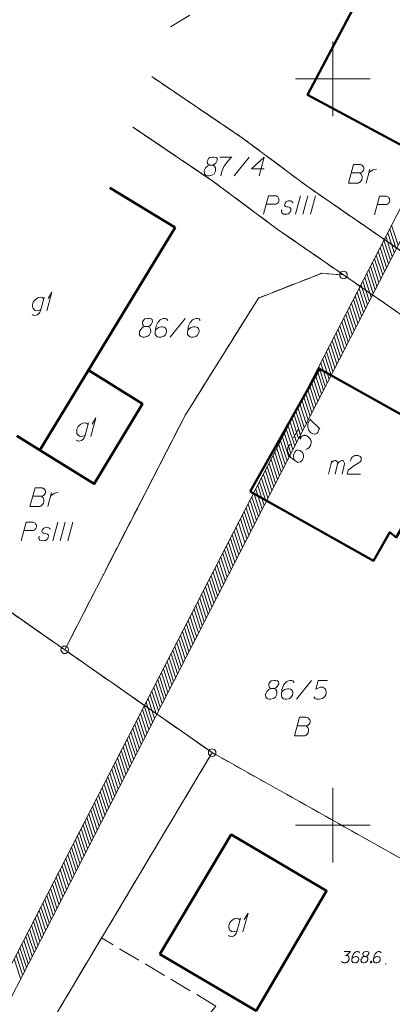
# Model space of a CAD drawing. Header units: metres. Extents: x 5555129 to 5555568, y 5636170 to 5636517.
# Tile 65 of 162: x 5555279 to 5555304, y 5636288 to 5636354. Entities that reach past the tile are written whole.
import ezdxf

# ---------------------------------------------------------------- set-up
doc = ezdxf.new("R2010")
doc.units = ezdxf.units.M
doc.header["$MEASUREMENT"] = 0
doc.linetypes.add('PRZER1-1', pattern=[2, 1, -1])
doc.linetypes.add('PRZER3-1', pattern=[4, 3, -1])
doc.layers.add('#skartowane', color=7, linetype='Continuous', lineweight=18)
doc.layers.add('#zakres', color=7, linetype='Continuous', lineweight=18)
for name, color, linetype, lineweight, true_color in [('GEPADR', 7, 'Continuous', 18, 0x0a0909), ('GEPADR_O', 7, 'Continuous', 18, 0x0a0909), ('GEPPGD', 7, 'Continuous', 18, 0x008000), ('GESBZO', 7, 'Continuous', 50, 0x0a0909), ('GESBZO_O', 7, 'Continuous', 50, 0x0a0909), ('GESDZI', 7, 'Continuous', 18, 0x0a0909), ('GESDZI_O', 7, 'Continuous', 18, 0x0a0909), ('GESKKL', 7, 'PRZER3-1', 18, 0x008000), ('GESKKL_O', 7, 'PRZER3-1', 18, 0x008000), ('GESUZY', 7, 'PRZER1-1', 18, 0x008000), ('GESUZY_O', 7, 'PRZER1-1', 18, 0x008000)]:
    doc.layers.add(name, color=color, linetype=linetype, lineweight=lineweight, true_color=true_color)

# ---------------------------------------------------------------- blocks, each defined once
blk = doc.blocks.new('EPPGS')
at = {"color": 0, "flags": 128}
blk.add_lwpolyline([(0.5, 0), (0.475528, -0.154508), (0.404508, -0.293893), (0.293893, -0.404508), (0.154508, -0.475528), (0, -0.5), (-0.154508, -0.475528), (-0.293893, -0.404508), (-0.404508, -0.293893), (-0.475528, -0.154508), (-0.5, 0), (-0.475528, 0.154508), (-0.404508, 0.293893), (-0.293893, 0.404508), (-0.154508, 0.475528), (0, 0.5), (0.154508, 0.475528), (0.293893, 0.404508), (0.404508, 0.293893), (0.475528, 0.154508), (0.5, 0)], close=True, dxfattribs=at)
blk = doc.blocks.new('EPPGN')
blk.add_hatch(color=0).paths.add_polyline_path([(0, -0.09), (-0.027812, -0.085595), (-0.052901, -0.072812), (-0.072812, -0.052901), (-0.085595, -0.027812), (-0.09, 0), (-0.085595, 0.027812), (-0.072812, 0.052901), (-0.052901, 0.072812), (-0.027812, 0.085595), (0, 0.09), (0.027812, 0.085595), (0.052901, 0.072812), (0.072812, 0.052901), (0.085595, 0.027812), (0.09, 0), (0.085595, -0.027812), (0.072812, -0.052901), (0.052901, -0.072812), (0.027812, -0.085595)])
blk = doc.blocks.new('POINT_1')
blk.add_hatch(color=0).paths.add_polyline_path([(-0.000884, -0.0025), (-0.0025, -0.000884), (-0.0025, 0.000884), (0.000884, 0.0025), (0.0025, 0.000884), (0.0025, -0.000884), (0.000884, -0.0025)])
blk = doc.blocks.new('*U106')
at = {"layer": 'GESBZO_O', "color": 7, "linetype": 'ByBlock', "lineweight": 18, "flags": 128}
for points in [[(5555293.816, 5636293.766), (5555293.57, 5636292.86), (5555293.53, 5636292.772), (5555293.491, 5636292.693), (5555293.442, 5636292.644), (5555293.343, 5636292.575), (5555293.196, 5636292.535), (5555293.078, 5636292.565), (5555293.019, 5636292.604)], [(5555293.589, 5636292.929), (5555293.521, 5636292.9), (5555293.432, 5636292.87), (5555293.314, 5636292.86), (5555293.215, 5636292.87), (5555293.137, 5636292.939), (5555293.087, 5636292.998), (5555293.048, 5636293.057), (5555293.028, 5636293.136), (5555293.028, 5636293.244), (5555293.048, 5636293.333), (5555293.078, 5636293.441), (5555293.137, 5636293.53), (5555293.225, 5636293.618), (5555293.314, 5636293.687), (5555293.432, 5636293.746), (5555293.55, 5636293.766), (5555293.688, 5636293.736), (5555293.786, 5636293.658)]]:
    blk.add_lwpolyline(points, dxfattribs=at)
blk = doc.blocks.new('*U107')
at = {"layer": 'GESBZO_O', "color": 7, "linetype": 'ByBlock', "lineweight": 18}
for q in [(5555293.983, 5636292.86), (5555294.072, 5636293.687)]:
    blk.add_line((5555294.318, 5636294.11), q, dxfattribs=at)
blk = doc.blocks.new('*U117')
at = {"layer": 'GESBZO_O', "color": 7, "linetype": 'ByBlock', "lineweight": 18}
for p, q in [((5555299.697, 5636323.521), (5555299.923, 5636324.417)), ((5555300.15, 5636323.521), (5555300.317, 5636324.2))]:
    blk.add_line(p, q, dxfattribs=at)
at = {"layer": 'GESBZO_O', "color": 7, "linetype": 'ByBlock', "lineweight": 18, "flags": 128}
blk.add_lwpolyline([(5555299.864, 5636324.181), (5555299.913, 5636324.289), (5555299.963, 5636324.348), (5555300.022, 5636324.387), (5555300.081, 5636324.417), (5555300.12, 5636324.436), (5555300.179, 5636324.436), (5555300.199, 5636324.427), (5555300.238, 5636324.387), (5555300.278, 5636324.338), (5555300.307, 5636324.249), (5555300.317, 5636324.2), (5555300.366, 5636324.289), (5555300.425, 5636324.348), (5555300.484, 5636324.387), (5555300.543, 5636324.417), (5555300.593, 5636324.436), (5555300.642, 5636324.436), (5555300.681, 5636324.427), (5555300.711, 5636324.387), (5555300.74, 5636324.338), (5555300.77, 5636324.249), (5555300.78, 5636324.2), (5555300.612, 5636323.521)], dxfattribs=at)
blk = doc.blocks.new('*U147')
at = {"layer": 'GESBZO_O', "color": 7, "linetype": 'ByBlock', "lineweight": 18, "flags": 128}
for points in [[(5555283.639, 5636326.952), (5555283.393, 5636326.047), (5555283.354, 5636325.958), (5555283.314, 5636325.879), (5555283.265, 5636325.83), (5555283.167, 5636325.761), (5555283.019, 5636325.722), (5555282.901, 5636325.752), (5555282.842, 5636325.791)], [(5555283.413, 5636326.116), (5555283.344, 5636326.086), (5555283.255, 5636326.057), (5555283.137, 5636326.047), (5555283.039, 5636326.057), (5555282.96, 5636326.126), (5555282.911, 5636326.185), (5555282.872, 5636326.244), (5555282.852, 5636326.322), (5555282.852, 5636326.431), (5555282.872, 5636326.519), (5555282.901, 5636326.628), (5555282.96, 5636326.716), (5555283.049, 5636326.805), (5555283.137, 5636326.874), (5555283.255, 5636326.933), (5555283.374, 5636326.952), (5555283.511, 5636326.923), (5555283.61, 5636326.844)]]:
    blk.add_lwpolyline(points, dxfattribs=at)
blk = doc.blocks.new('*U148')
at = {"layer": 'GESBZO_O', "color": 7, "linetype": 'ByBlock', "lineweight": 18}
for q in [(5555283.806, 5636326.047), (5555283.895, 5636326.874)]:
    blk.add_line((5555284.141, 5636327.297), q, dxfattribs=at)
blk = doc.blocks.new('*U149')
at = {"layer": 'GESBZO_O', "color": 7, "linetype": 'ByBlock', "lineweight": 18, "flags": 128}
for points in [[(5555280.676, 5636335.372), (5555280.43, 5636334.467), (5555280.39, 5636334.378), (5555280.351, 5636334.299), (5555280.302, 5636334.25), (5555280.203, 5636334.181), (5555280.056, 5636334.142), (5555279.938, 5636334.171), (5555279.879, 5636334.211)], [(5555280.45, 5636334.535), (5555280.381, 5636334.506), (5555280.292, 5636334.476), (5555280.174, 5636334.467), (5555280.076, 5636334.476), (5555279.997, 5636334.545), (5555279.948, 5636334.604), (5555279.908, 5636334.663), (5555279.888, 5636334.742), (5555279.888, 5636334.85), (5555279.908, 5636334.939), (5555279.938, 5636335.047), (5555279.997, 5636335.136), (5555280.085, 5636335.224), (5555280.174, 5636335.293), (5555280.292, 5636335.352), (5555280.41, 5636335.372), (5555280.548, 5636335.343), (5555280.646, 5636335.264)]]:
    blk.add_lwpolyline(points, dxfattribs=at)
blk = doc.blocks.new('*U150')
at = {"layer": 'GESBZO_O', "color": 7, "linetype": 'ByBlock', "lineweight": 18}
for q in [(5555280.843, 5636334.467), (5555280.932, 5636335.293)]:
    blk.add_line((5555281.178, 5636335.717), q, dxfattribs=at)
blk = doc.blocks.new('*U159')
at = {"layer": 'GEPADR_O', "color": 7, "linetype": 'ByBlock', "lineweight": 18}
blk.add_line((5555298.448, 5636327.198), (5555299.122, 5636326.549), dxfattribs=at)
at = {"layer": 'GEPADR_O', "color": 7, "linetype": 'ByBlock', "lineweight": 18, "flags": 128}
blk.add_lwpolyline([(5555298.507, 5636327.142), (5555298.431, 5636327.106), (5555298.349, 5636326.96), (5555298.318, 5636326.865), (5555298.317, 5636326.662), (5555298.399, 5636326.447), (5555298.529, 5636326.295), (5555298.609, 5636326.238), (5555298.683, 5636326.208), (5555298.757, 5636326.2), (5555298.855, 5636326.213), (5555298.932, 5636326.249), (5555299.002, 5636326.334), (5555299.032, 5636326.408), (5555299.062, 5636326.481), (5555299.063, 5636326.604)], dxfattribs=at)
blk = doc.blocks.new('*U233')
at = {"layer": 'GESUZY_O', "color": 96, "linetype": 'ByBlock', "lineweight": 18, "true_color": 0x008000}
blk.add_line((5555280.928, 5636321.358), (5555281.174, 5636322.293), dxfattribs=at)
at = {"layer": 'GESUZY_O', "color": 96, "linetype": 'ByBlock', "lineweight": 18, "true_color": 0x008000, "flags": 128}
blk.add_lwpolyline([(5555281.115, 5636322.067), (5555281.164, 5636322.106), (5555281.272, 5636322.185), (5555281.39, 5636322.234), (5555281.479, 5636322.263), (5555281.617, 5636322.293)], dxfattribs=at)
blk = doc.blocks.new('*U234')
at = {"layer": 'GESUZY_O', "color": 96, "linetype": 'ByBlock', "lineweight": 18, "true_color": 0x008000}
blk.add_line((5555302.236, 5636343.015), (5555302.482, 5636343.95), dxfattribs=at)
at = {"layer": 'GESUZY_O', "color": 96, "linetype": 'ByBlock', "lineweight": 18, "true_color": 0x008000, "flags": 128}
blk.add_lwpolyline([(5555302.423, 5636343.724), (5555302.472, 5636343.763), (5555302.58, 5636343.842), (5555302.698, 5636343.891), (5555302.787, 5636343.921), (5555302.925, 5636343.95)], dxfattribs=at)

msp = doc.modelspace()

# ---------------------------------------------------------------- hatches: boundary and pattern name
at = {"layer": '#skartowane', "linetype": 'Continuous', "lineweight": 18}
h = msp.add_hatch(color=7, dxfattribs=at)
edge = h.paths.add_edge_path()
edge.add_arc((5555303.54, 5636290.71), 0.045, 0, 360)

# ---------------------------------------------------------------- linework, layer by layer
at = {"layer": '#skartowane', "color": 7, "linetype": 'Continuous', "lineweight": 18, "flags": 128}
for points in [[(5555300.757, 5636291.533), (5555301.171, 5636291.533), (5555300.976, 5636291.332), (5555300.846, 5636291.267), (5555300.952, 5636291.267), (5555300.976, 5636291.261), (5555300.987, 5636291.255), (5555300.999, 5636291.25), (5555301.011, 5636291.244), (5555301.035, 5636291.226), (5555301.047, 5636291.208), (5555301.058, 5636291.19), (5555301.064, 5636291.173), (5555301.076, 5636291.131), (5555301.082, 5636291.096), (5555301.082, 5636291.078), (5555301.082, 5636291.055), (5555301.076, 5636291.019), (5555301.07, 5636290.996), (5555301.064, 5636290.972), (5555301.058, 5636290.954), (5555301.052, 5636290.942), (5555301.047, 5636290.931), (5555301.041, 5636290.919), (5555301.029, 5636290.901), (5555301.011, 5636290.877), (5555300.993, 5636290.86), (5555300.982, 5636290.848), (5555300.964, 5636290.836), (5555300.946, 5636290.824), (5555300.923, 5636290.813), (5555300.911, 5636290.807), (5555300.869, 5636290.795), (5555300.834, 5636290.789), (5555300.81, 5636290.783), (5555300.769, 5636290.783), (5555300.722, 5636290.789), (5555300.704, 5636290.795), (5555300.686, 5636290.801), (5555300.669, 5636290.807), (5555300.651, 5636290.818), (5555300.633, 5636290.83), (5555300.604, 5636290.854), (5555300.586, 5636290.877)], [(5555301.779, 5636291.45), (5555301.732, 5636291.515), (5555301.678, 5636291.533), (5555301.596, 5636291.533), (5555301.537, 5636291.509), (5555301.501, 5636291.498), (5555301.472, 5636291.48), (5555301.377, 5636291.373), (5555301.312, 5636291.232), (5555301.295, 5636291.155), (5555301.271, 5636290.984), (5555301.271, 5636290.895), (5555301.295, 5636290.86), (5555301.342, 5636290.813), (5555301.36, 5636290.801), (5555301.419, 5636290.783), (5555301.495, 5636290.783), (5555301.554, 5636290.795), (5555301.596, 5636290.807), (5555301.655, 5636290.854), (5555301.714, 5636290.948), (5555301.732, 5636291.007), (5555301.732, 5636291.055), (5555301.702, 5636291.131), (5555301.678, 5636291.161), (5555301.637, 5636291.185), (5555301.566, 5636291.202), (5555301.513, 5636291.202), (5555301.448, 5636291.185), (5555301.407, 5636291.167), (5555301.336, 5636291.12), (5555301.3, 5636291.09), (5555301.283, 5636291.072)], [(5555302.115, 5636291.208), (5555302.198, 5636291.208), (5555302.222, 5636291.214), (5555302.292, 5636291.244), (5555302.346, 5636291.291), (5555302.405, 5636291.403), (5555302.399, 5636291.486), (5555302.357, 5636291.515), (5555302.275, 5636291.533), (5555302.216, 5636291.533), (5555302.104, 5636291.515), (5555302.068, 5636291.486), (5555302.009, 5636291.397), (5555302.003, 5636291.368), (5555302.015, 5636291.279), (5555302.039, 5636291.244), (5555302.115, 5636291.208), (5555302.021, 5636291.185), (5555301.932, 5636291.096), (5555301.885, 5636291.007), (5555301.879, 5636290.978), (5555301.885, 5636290.866), (5555301.938, 5636290.807), (5555302.009, 5636290.783), (5555302.08, 5636290.783), (5555302.192, 5636290.813), (5555302.275, 5636290.866), (5555302.328, 5636290.972), (5555302.334, 5636291.007), (5555302.328, 5636291.102), (5555302.281, 5636291.185), (5555302.198, 5636291.208)], [(5555303.22, 5636291.45), (5555303.172, 5636291.515), (5555303.119, 5636291.533), (5555303.037, 5636291.533), (5555302.977, 5636291.509), (5555302.942, 5636291.498), (5555302.912, 5636291.48), (5555302.818, 5636291.373), (5555302.753, 5636291.232), (5555302.735, 5636291.155), (5555302.712, 5636290.984), (5555302.712, 5636290.895), (5555302.735, 5636290.86), (5555302.783, 5636290.813), (5555302.8, 5636290.801), (5555302.859, 5636290.783), (5555302.936, 5636290.783), (5555302.995, 5636290.795), (5555303.037, 5636290.807), (5555303.096, 5636290.854), (5555303.155, 5636290.948), (5555303.172, 5636291.007), (5555303.172, 5636291.055), (5555303.143, 5636291.131), (5555303.119, 5636291.161), (5555303.078, 5636291.185), (5555303.007, 5636291.202), (5555302.954, 5636291.202), (5555302.889, 5636291.185), (5555302.848, 5636291.167), (5555302.777, 5636291.12), (5555302.741, 5636291.09), (5555302.723, 5636291.072)], [(5555302.546, 5636290.883), (5555302.576, 5636290.883), (5555302.594, 5636290.872), (5555302.611, 5636290.848), (5555302.611, 5636290.818), (5555302.594, 5636290.795), (5555302.576, 5636290.783), (5555302.546, 5636290.783), (5555302.529, 5636290.795), (5555302.511, 5636290.818), (5555302.511, 5636290.848), (5555302.529, 5636290.872), (5555302.546, 5636290.883)]]:
    msp.add_lwpolyline(points, dxfattribs=at)
at = {"layer": '#zakres', "color": 134, "linetype": 'Continuous', "lineweight": 18}
for p, q in [((5555322.455, 5636376.229), (5555293.355, 5636319.629)), ((5555323.345, 5636375.771), (5555294.245, 5636319.171)), ((5555304.358, 5636338.853), (5555303.93, 5636340.186)), ((5555303.974, 5636338.106), (5555303.546, 5636339.439)), ((5555304.102, 5636338.355), (5555303.674, 5636339.688)), ((5555304.23, 5636338.604), (5555303.802, 5636339.937)), ((5555303.59, 5636337.359), (5555303.162, 5636338.692)), ((5555303.718, 5636337.608), (5555303.29, 5636338.941)), ((5555303.846, 5636337.857), (5555303.418, 5636339.19)), ((5555303.334, 5636336.861), (5555302.906, 5636338.194)), ((5555303.462, 5636337.11), (5555303.034, 5636338.443)), ((5555302.95, 5636336.113), (5555302.522, 5636337.447)), ((5555303.078, 5636336.362), (5555302.65, 5636337.696)), ((5555303.206, 5636336.611), (5555302.778, 5636337.945)), ((5555302.565, 5636335.366), (5555302.138, 5636336.699)), ((5555302.693, 5636335.615), (5555302.266, 5636336.948)), ((5555302.822, 5636335.864), (5555302.394, 5636337.198)), ((5555302.309, 5636334.868), (5555301.882, 5636336.201)), ((5555302.437, 5636335.117), (5555302.01, 5636336.45)), ((5555301.925, 5636334.121), (5555301.498, 5636335.454)), ((5555302.053, 5636334.37), (5555301.626, 5636335.703)), ((5555302.181, 5636334.619), (5555301.754, 5636335.952)), ((5555301.541, 5636333.374), (5555301.113, 5636334.707)), ((5555301.669, 5636333.623), (5555301.241, 5636334.956)), ((5555301.797, 5636333.872), (5555301.37, 5636335.205)), ((5555301.285, 5636332.876), (5555300.857, 5636334.209)), ((5555301.413, 5636333.125), (5555300.985, 5636334.458)), ((5555300.901, 5636332.129), (5555300.473, 5636333.462)), ((5555301.029, 5636332.378), (5555300.601, 5636333.711)), ((5555301.157, 5636332.627), (5555300.729, 5636333.96)), ((5555300.645, 5636331.631), (5555300.217, 5636332.964)), ((5555300.773, 5636331.88), (5555300.345, 5636333.213)), ((5555300.261, 5636330.884), (5555299.833, 5636332.217)), ((5555300.389, 5636331.133), (5555299.961, 5636332.466)), ((5555300.517, 5636331.382), (5555300.089, 5636332.715)), ((5555299.877, 5636330.137), (5555299.449, 5636331.47)), ((5555300.005, 5636330.386), (5555299.577, 5636331.719)), ((5555300.133, 5636330.635), (5555299.705, 5636331.968)), ((5555299.621, 5636329.639), (5555299.193, 5636330.972)), ((5555299.749, 5636329.888), (5555299.321, 5636331.221)), ((5555299.237, 5636328.892), (5555298.809, 5636330.225)), ((5555299.365, 5636329.141), (5555298.937, 5636330.474)), ((5555299.493, 5636329.39), (5555299.065, 5636330.723)), ((5555298.853, 5636328.145), (5555298.425, 5636329.478)), ((5555298.981, 5636328.394), (5555298.553, 5636329.727)), ((5555299.109, 5636328.643), (5555298.681, 5636329.976)), ((5555298.597, 5636327.647), (5555298.169, 5636328.98)), ((5555298.725, 5636327.896), (5555298.297, 5636329.229)), ((5555298.213, 5636326.9), (5555297.785, 5636328.233)), ((5555298.341, 5636327.149), (5555297.913, 5636328.482)), ((5555298.469, 5636327.398), (5555298.041, 5636328.731)), ((5555297.828, 5636326.153), (5555297.401, 5636327.486)), ((5555297.956, 5636326.402), (5555297.529, 5636327.735)), ((5555298.084, 5636326.651), (5555297.657, 5636327.984)), ((5555297.572, 5636325.655), (5555297.145, 5636326.988)), ((5555297.7, 5636325.904), (5555297.273, 5636327.237)), ((5555297.188, 5636324.908), (5555296.761, 5636326.241)), ((5555297.316, 5636325.157), (5555296.889, 5636326.49)), ((5555297.444, 5636325.406), (5555297.017, 5636326.739)), ((5555296.804, 5636324.161), (5555296.376, 5636325.494)), ((5555296.932, 5636324.41), (5555296.504, 5636325.743)), ((5555297.06, 5636324.659), (5555296.633, 5636325.992)), ((5555296.548, 5636323.663), (5555296.12, 5636324.996)), ((5555296.676, 5636323.912), (5555296.248, 5636325.245)), ((5555296.164, 5636322.916), (5555295.736, 5636324.249)), ((5555296.292, 5636323.165), (5555295.864, 5636324.498)), ((5555296.42, 5636323.414), (5555295.992, 5636324.747)), ((5555295.78, 5636322.169), (5555295.352, 5636323.502)), ((5555295.908, 5636322.418), (5555295.48, 5636323.751)), ((5555296.036, 5636322.667), (5555295.608, 5636324)), ((5555295.524, 5636321.671), (5555295.096, 5636323.004)), ((5555295.652, 5636321.92), (5555295.224, 5636323.253)), ((5555295.14, 5636320.923), (5555294.712, 5636322.257)), ((5555295.268, 5636321.173), (5555294.84, 5636322.506)), ((5555295.396, 5636321.422), (5555294.968, 5636322.755)), ((5555294.884, 5636320.425), (5555294.456, 5636321.759)), ((5555295.012, 5636320.674), (5555294.584, 5636322.008)), ((5555294.5, 5636319.678), (5555294.072, 5636321.011)), ((5555294.628, 5636319.927), (5555294.2, 5636321.26)), ((5555294.756, 5636320.176), (5555294.328, 5636321.509)), ((5555294.116, 5636318.931), (5555293.688, 5636320.264)), ((5555294.244, 5636319.18), (5555293.816, 5636320.513)), ((5555294.372, 5636319.429), (5555293.944, 5636320.762)), ((5555293.355, 5636319.629), (5555264.255, 5636263.029)), ((5555293.822, 5636318.36), (5555293.394, 5636319.693)), ((5555293.95, 5636318.609), (5555293.522, 5636319.942)), ((5555294.245, 5636319.171), (5555265.145, 5636262.571)), ((5555293.438, 5636317.613), (5555293.01, 5636318.946)), ((5555293.566, 5636317.862), (5555293.138, 5636319.195)), ((5555293.694, 5636318.111), (5555293.266, 5636319.444)), ((5555293.182, 5636317.115), (5555292.754, 5636318.448)), ((5555293.31, 5636317.364), (5555292.882, 5636318.697)), ((5555292.798, 5636316.368), (5555292.37, 5636317.701)), ((5555292.926, 5636316.617), (5555292.498, 5636317.95)), ((5555293.054, 5636316.866), (5555292.626, 5636318.199)), ((5555292.414, 5636315.621), (5555291.986, 5636316.954)), ((5555292.542, 5636315.87), (5555292.114, 5636317.203)), ((5555292.67, 5636316.119), (5555292.242, 5636317.452)), ((5555292.157, 5636315.123), (5555291.73, 5636316.456)), ((5555292.286, 5636315.372), (5555291.858, 5636316.705)), ((5555291.773, 5636314.376), (5555291.346, 5636315.709)), ((5555291.901, 5636314.625), (5555291.474, 5636315.958)), ((5555292.029, 5636314.874), (5555291.602, 5636316.207)), ((5555291.389, 5636313.629), (5555290.962, 5636314.962)), ((5555291.517, 5636313.878), (5555291.09, 5636315.211)), ((5555291.645, 5636314.127), (5555291.218, 5636315.46)), ((5555291.133, 5636313.131), (5555290.705, 5636314.464)), ((5555291.261, 5636313.38), (5555290.834, 5636314.713)), ((5555290.749, 5636312.384), (5555290.321, 5636313.717)), ((5555290.877, 5636312.633), (5555290.449, 5636313.966)), ((5555291.005, 5636312.882), (5555290.577, 5636314.215)), ((5555290.365, 5636311.637), (5555289.937, 5636312.97)), ((5555290.493, 5636311.886), (5555290.065, 5636313.219)), ((5555290.621, 5636312.135), (5555290.193, 5636313.468)), ((5555290.109, 5636311.138), (5555289.681, 5636312.472)), ((5555290.237, 5636311.388), (5555289.809, 5636312.721)), ((5555289.725, 5636310.391), (5555289.297, 5636311.724)), ((5555289.853, 5636310.64), (5555289.425, 5636311.974)), ((5555289.981, 5636310.889), (5555289.553, 5636312.223)), ((5555289.341, 5636309.644), (5555288.913, 5636310.977)), ((5555289.469, 5636309.893), (5555289.041, 5636311.226)), ((5555289.597, 5636310.142), (5555289.169, 5636311.475)), ((5555289.085, 5636309.146), (5555288.657, 5636310.479)), ((5555289.213, 5636309.395), (5555288.785, 5636310.728)), ((5555288.701, 5636308.399), (5555288.273, 5636309.732)), ((5555288.829, 5636308.648), (5555288.401, 5636309.981)), ((5555288.957, 5636308.897), (5555288.529, 5636310.23)), ((5555288.317, 5636307.652), (5555287.889, 5636308.985)), ((5555288.445, 5636307.901), (5555288.017, 5636309.234)), ((5555288.573, 5636308.15), (5555288.145, 5636309.483)), ((5555288.061, 5636307.154), (5555287.633, 5636308.487)), ((5555288.189, 5636307.403), (5555287.761, 5636308.736)), ((5555287.677, 5636306.407), (5555287.249, 5636307.74)), ((5555287.805, 5636306.656), (5555287.377, 5636307.989)), ((5555287.933, 5636306.905), (5555287.505, 5636308.238)), ((5555287.42, 5636305.909), (5555286.993, 5636307.242)), ((5555287.548, 5636306.158), (5555287.121, 5636307.491)), ((5555287.036, 5636305.162), (5555286.609, 5636306.495)), ((5555287.164, 5636305.411), (5555286.737, 5636306.744)), ((5555287.292, 5636305.66), (5555286.865, 5636306.993)), ((5555286.652, 5636304.415), (5555286.225, 5636305.748)), ((5555286.78, 5636304.664), (5555286.353, 5636305.997)), ((5555286.908, 5636304.913), (5555286.481, 5636306.246)), ((5555286.396, 5636303.917), (5555285.968, 5636305.25)), ((5555286.524, 5636304.166), (5555286.097, 5636305.499)), ((5555286.012, 5636303.17), (5555285.584, 5636304.503)), ((5555286.14, 5636303.419), (5555285.712, 5636304.752)), ((5555286.268, 5636303.668), (5555285.84, 5636305.001)), ((5555285.628, 5636302.423), (5555285.2, 5636303.756)), ((5555285.756, 5636302.672), (5555285.328, 5636304.005)), ((5555285.884, 5636302.921), (5555285.456, 5636304.254)), ((5555285.372, 5636301.925), (5555284.944, 5636303.258)), ((5555285.5, 5636302.174), (5555285.072, 5636303.507)), ((5555284.988, 5636301.178), (5555284.56, 5636302.511)), ((5555285.116, 5636301.427), (5555284.688, 5636302.76)), ((5555285.244, 5636301.676), (5555284.816, 5636303.009)), ((5555284.604, 5636300.431), (5555284.176, 5636301.764)), ((5555284.732, 5636300.68), (5555284.304, 5636302.013)), ((5555284.86, 5636300.929), (5555284.432, 5636302.262)), ((5555284.348, 5636299.933), (5555283.92, 5636301.266)), ((5555284.476, 5636300.182), (5555284.048, 5636301.515)), ((5555283.964, 5636299.186), (5555283.536, 5636300.519)), ((5555284.092, 5636299.435), (5555283.664, 5636300.768)), ((5555284.22, 5636299.684), (5555283.792, 5636301.017)), ((5555283.58, 5636298.439), (5555283.152, 5636299.772)), ((5555283.708, 5636298.688), (5555283.28, 5636300.021)), ((5555283.836, 5636298.937), (5555283.408, 5636300.27)), ((5555283.324, 5636297.941), (5555282.896, 5636299.274)), ((5555283.452, 5636298.19), (5555283.024, 5636299.523)), ((5555282.939, 5636297.194), (5555282.512, 5636298.527)), ((5555283.068, 5636297.443), (5555282.64, 5636298.776)), ((5555283.196, 5636297.692), (5555282.768, 5636299.025)), ((5555282.555, 5636296.447), (5555282.128, 5636297.78)), ((5555282.683, 5636296.696), (5555282.256, 5636298.029)), ((5555282.811, 5636296.945), (5555282.384, 5636298.278)), ((5555282.299, 5636295.949), (5555281.872, 5636297.282)), ((5555282.427, 5636296.198), (5555282, 5636297.531)), ((5555281.915, 5636295.201), (5555281.488, 5636296.535)), ((5555282.043, 5636295.45), (5555281.616, 5636296.784)), ((5555282.171, 5636295.7), (5555281.744, 5636297.033)), ((5555281.659, 5636294.703), (5555281.231, 5636296.036)), ((5555281.787, 5636294.952), (5555281.359, 5636296.286)), ((5555281.275, 5636293.956), (5555280.847, 5636295.289)), ((5555281.403, 5636294.205), (5555280.975, 5636295.538)), ((5555281.531, 5636294.454), (5555281.103, 5636295.787)), ((5555280.891, 5636293.209), (5555280.463, 5636294.542)), ((5555281.019, 5636293.458), (5555280.591, 5636294.791)), ((5555281.147, 5636293.707), (5555280.719, 5636295.04)), ((5555280.635, 5636292.711), (5555280.207, 5636294.044)), ((5555280.763, 5636292.96), (5555280.335, 5636294.293)), ((5555280.251, 5636291.964), (5555279.823, 5636293.297)), ((5555280.379, 5636292.213), (5555279.951, 5636293.546)), ((5555280.507, 5636292.462), (5555280.079, 5636293.795)), ((5555279.867, 5636291.217), (5555279.439, 5636292.55)), ((5555279.995, 5636291.466), (5555279.567, 5636292.799)), ((5555280.123, 5636291.715), (5555279.695, 5636293.048)), ((5555279.611, 5636290.719), (5555279.183, 5636292.052)), ((5555279.739, 5636290.968), (5555279.311, 5636292.301)), ((5555279.227, 5636289.972), (5555278.799, 5636291.305)), ((5555279.355, 5636290.221), (5555278.927, 5636291.554)), ((5555279.483, 5636290.47), (5555279.055, 5636291.803)), ((5555279.099, 5636289.723), (5555278.671, 5636291.056))]:
    msp.add_line(p, q, dxfattribs=at)
at = {"color": 7, "linetype": 'Continuous', "lineweight": 18, "flags": 128}
for points in [[(5555300, 5636347.5), (5555300, 5636352.5)], [(5555297.5, 5636350), (5555302.5, 5636350)], [(5555300, 5636297.5), (5555300, 5636302.5)], [(5555297.5, 5636300), (5555302.5, 5636300)]]:
    msp.add_lwpolyline(points, dxfattribs=at)
at = {"layer": 'GEPADR_O', "color": 7, "linetype": 'Continuous', "lineweight": 18, "flags": 128}
for points in [[(5555297.358, 5636325.959), (5555297.695, 5636326.56), (5555297.828, 5636326.113), (5555297.816, 5636325.871), (5555297.903, 5636326.025), (5555297.931, 5636326.055), (5555297.949, 5636326.067), (5555297.967, 5636326.08), (5555297.986, 5636326.092), (5555298.031, 5636326.112), (5555298.066, 5636326.114), (5555298.101, 5636326.117), (5555298.132, 5636326.111), (5555298.202, 5636326.095), (5555298.258, 5636326.074), (5555298.284, 5636326.06), (5555298.318, 5636326.041), (5555298.365, 5636326.003), (5555298.394, 5636325.975), (5555298.424, 5636325.948), (5555298.445, 5636325.925), (5555298.457, 5636325.906), (5555298.469, 5636325.888), (5555298.482, 5636325.87), (5555298.498, 5636325.838), (5555298.518, 5636325.793), (5555298.529, 5636325.753), (5555298.536, 5636325.726), (5555298.539, 5636325.691), (5555298.542, 5636325.656), (5555298.54, 5636325.612), (5555298.539, 5636325.59), (5555298.522, 5636325.52), (5555298.502, 5636325.464), (5555298.491, 5636325.424), (5555298.457, 5636325.364), (5555298.41, 5636325.301), (5555298.387, 5636325.279), (5555298.364, 5636325.259), (5555298.341, 5636325.238), (5555298.31, 5636325.222), (5555298.278, 5636325.205), (5555298.22, 5636325.182), (5555298.171, 5636325.175)], [(5555297.256, 5636325.497), (5555297.124, 5636325.481), (5555297.054, 5636325.418), (5555296.987, 5636325.298), (5555296.973, 5636325.193), (5555296.961, 5636325.132), (5555296.963, 5636325.075), (5555297.04, 5636324.851), (5555297.193, 5636324.641), (5555297.29, 5636324.552), (5555297.52, 5636324.378), (5555297.649, 5636324.306), (5555297.72, 5636324.311), (5555297.827, 5636324.341), (5555297.858, 5636324.358), (5555297.932, 5636324.429), (5555297.995, 5636324.54), (5555298.026, 5636324.636), (5555298.043, 5636324.706), (5555298.022, 5636324.83), (5555297.933, 5636324.993), (5555297.862, 5636325.067), (5555297.793, 5636325.105), (5555297.657, 5636325.125), (5555297.595, 5636325.115), (5555297.527, 5636325.074), (5555297.443, 5636324.986), (5555297.4, 5636324.908), (5555297.373, 5636324.799), (5555297.365, 5636324.725), (5555297.376, 5636324.583), (5555297.39, 5636324.508), (5555297.401, 5636324.468)]]:
    msp.add_lwpolyline(points, dxfattribs=at)
at = {"layer": 'GESBZO', "color": 7, "linetype": 'Continuous', "lineweight": 50, "flags": 128}
for points in [[(5555325.101, 5636348.21), (5555319.373, 5636337.611), (5555298.306, 5636348.92), (5555303.952, 5636359.627), (5555325.101, 5636348.21)], [(5555283.636, 5636330.473), (5555287.256, 5636328.218), (5555284.025, 5636322.86), (5555280.39, 5636325.127), (5555283.636, 5636330.473)], [(5555294.469, 5636322.344), (5555299.093, 5636330.582), (5555307.351, 5636325.948), (5555306.045, 5636323.557), (5555306.503, 5636323.198), (5555304.242, 5636319.275), (5555303.803, 5636319.625), (5555302.727, 5636317.71), (5555294.469, 5636322.344)], [(5555288.421, 5636291.356), (5555293.2, 5636299.367), (5555299.578, 5636295.6), (5555294.859, 5636287.57), (5555288.421, 5636291.356)]]:
    msp.add_lwpolyline(points, close=True, dxfattribs=at)
for points in [[(5555285.079, 5636342.701), (5555289.444, 5636340.043)], [(5555289.444, 5636340.043), (5555280.39, 5636325.127), (5555278.848, 5636326.089)]]:
    msp.add_lwpolyline(points, dxfattribs=at)
at = {"layer": 'GESBZO_O', "color": 7, "linetype": 'Continuous', "lineweight": 18, "flags": 128}
msp.add_lwpolyline([(5555301.173, 5636324.377), (5555301.223, 5636324.564), (5555301.301, 5636324.682), (5555301.39, 5636324.732), (5555301.478, 5636324.761), (5555301.547, 5636324.771), (5555301.597, 5636324.771), (5555301.685, 5636324.761), (5555301.744, 5636324.741), (5555301.774, 5636324.732), (5555301.833, 5636324.702), (5555301.862, 5636324.663), (5555301.882, 5636324.623), (5555301.892, 5636324.594), (5555301.902, 5636324.555), (5555301.902, 5636324.505), (5555301.892, 5636324.456), (5555301.882, 5636324.427), (5555301.862, 5636324.387), (5555301.833, 5636324.348), (5555301.803, 5636324.318), (5555301.4, 5636324.072), (5555301.016, 5636323.787), (5555300.947, 5636323.521), (5555301.843, 5636323.521)], dxfattribs=at)
at = {"layer": 'GESDZI', "color": 96, "linetype": 'Continuous', "lineweight": 18, "flags": 128}
for points in [[(5555311.77, 5636399.097), (5555340.688, 5636381.595), (5555344.55, 5636379.2), (5555338.11, 5636369.71), (5555334.3, 5636361.82), (5555332.15, 5636353.64), (5555329.61, 5636344.98), (5555326.04, 5636333.05), (5555323.59, 5636326.49), (5555316.934, 5636329.907), (5555298.285, 5636342.798), (5555293.96, 5636346.031), (5555287.871, 5636350.143)], [(5555287.871, 5636350.143), (5555293.96, 5636346.031), (5555298.285, 5636342.798), (5555316.934, 5636329.907), (5555323.59, 5636326.49), (5555322.368, 5636323.208), (5555314.939, 5636327.021), (5555300.711, 5636336.861), (5555296.28, 5636339.922), (5555291.996, 5636343.126), (5555286.606, 5636346.771)], [(5555286.606, 5636346.771), (5555291.996, 5636343.126), (5555296.28, 5636339.922), (5555300.711, 5636336.861), (5555299.228, 5636336.968), (5555295.014, 5636335.311), (5555290.13, 5636327.498), (5555282.05, 5636311.75), (5555275.25, 5636316.495)], [(5555275.25, 5636316.495), (5555282.05, 5636311.75), (5555291.92, 5636304.86), (5555255.64, 5636244)]]:
    msp.add_lwpolyline(points, dxfattribs=at)
for points in [[(5555291.92, 5636304.86), (5555282.05, 5636311.75), (5555290.13, 5636327.498), (5555295.014, 5636335.311), (5555299.228, 5636336.968), (5555300.711, 5636336.861), (5555314.939, 5636327.021), (5555322.368, 5636323.208), (5555320.16, 5636317.28), (5555311.27, 5636293.99), (5555291.92, 5636304.86)], [(5555255.64, 5636244), (5555291.92, 5636304.86), (5555311.27, 5636293.99), (5555284.476, 5636241.337), (5555279.944, 5636236.523), (5555274.997, 5636234.98), (5555269.493, 5636235.495), (5555265.022, 5636237.714), (5555255.64, 5636244)]]:
    msp.add_lwpolyline(points, close=True, dxfattribs=at)
at = {"layer": 'GESDZI_O', "color": 96, "linetype": 'Continuous', "lineweight": 18}
for p, q in [((5555293.394, 5636343.504), (5555294.388, 5636344.754)), ((5555289.115, 5636332.694), (5555290.109, 5636333.944)), ((5555297.564, 5636308.442), (5555298.558, 5636309.692))]:
    msp.add_line(p, q, dxfattribs=at)
at = {"layer": 'GESDZI_O', "color": 96, "linetype": 'Continuous', "lineweight": 18, "flags": 128}
for points in [[(5555291.78, 5636344.212), (5555291.917, 5636344.212), (5555291.957, 5636344.222), (5555292.075, 5636344.271), (5555292.163, 5636344.35), (5555292.262, 5636344.537), (5555292.252, 5636344.675), (5555292.183, 5636344.724), (5555292.045, 5636344.754), (5555291.947, 5636344.754), (5555291.76, 5636344.724), (5555291.701, 5636344.675), (5555291.602, 5636344.527), (5555291.593, 5636344.478), (5555291.612, 5636344.33), (5555291.652, 5636344.271), (5555291.78, 5636344.212), (5555291.622, 5636344.173), (5555291.475, 5636344.025), (5555291.396, 5636343.878), (5555291.386, 5636343.828), (5555291.396, 5636343.641), (5555291.484, 5636343.543), (5555291.602, 5636343.504), (5555291.721, 5636343.504), (5555291.908, 5636343.553), (5555292.045, 5636343.641), (5555292.134, 5636343.819), (5555292.144, 5636343.878), (5555292.134, 5636344.035), (5555292.055, 5636344.173), (5555291.917, 5636344.212)], [(5555292.439, 5636344.754), (5555293.226, 5636344.754), (5555293.177, 5636344.704), (5555292.892, 5636344.399), (5555292.695, 5636344.124), (5555292.577, 5636343.799), (5555292.498, 5636343.504)], [(5555295.401, 5636343.966), (5555294.555, 5636343.966), (5555295.401, 5636344.754), (5555295.067, 5636343.504)], [(5555287.442, 5636333.403), (5555287.58, 5636333.403), (5555287.619, 5636333.413), (5555287.737, 5636333.462), (5555287.826, 5636333.541), (5555287.924, 5636333.728), (5555287.914, 5636333.866), (5555287.845, 5636333.915), (5555287.708, 5636333.944), (5555287.609, 5636333.944), (5555287.422, 5636333.915), (5555287.363, 5636333.866), (5555287.265, 5636333.718), (5555287.255, 5636333.669), (5555287.275, 5636333.521), (5555287.314, 5636333.462), (5555287.442, 5636333.403), (5555287.284, 5636333.364), (5555287.137, 5636333.216), (5555287.058, 5636333.068), (5555287.048, 5636333.019), (5555287.058, 5636332.832), (5555287.147, 5636332.734), (5555287.265, 5636332.694), (5555287.383, 5636332.694), (5555287.57, 5636332.744), (5555287.708, 5636332.832), (5555287.796, 5636333.009), (5555287.806, 5636333.068), (5555287.796, 5636333.226), (5555287.717, 5636333.364), (5555287.58, 5636333.403)], [(5555288.948, 5636333.807), (5555288.869, 5636333.915), (5555288.78, 5636333.944), (5555288.643, 5636333.944), (5555288.544, 5636333.905), (5555288.485, 5636333.885), (5555288.436, 5636333.856), (5555288.278, 5636333.678), (5555288.17, 5636333.442), (5555288.141, 5636333.314), (5555288.101, 5636333.029), (5555288.101, 5636332.881), (5555288.141, 5636332.822), (5555288.219, 5636332.744), (5555288.249, 5636332.724), (5555288.347, 5636332.694), (5555288.475, 5636332.694), (5555288.574, 5636332.714), (5555288.643, 5636332.734), (5555288.741, 5636332.812), (5555288.839, 5636332.97), (5555288.869, 5636333.068), (5555288.869, 5636333.147), (5555288.82, 5636333.275), (5555288.78, 5636333.324), (5555288.711, 5636333.364), (5555288.593, 5636333.393), (5555288.505, 5636333.393), (5555288.396, 5636333.364), (5555288.328, 5636333.334), (5555288.209, 5636333.255), (5555288.15, 5636333.206), (5555288.121, 5636333.177)], [(5555291.123, 5636333.807), (5555291.044, 5636333.915), (5555290.955, 5636333.944), (5555290.818, 5636333.944), (5555290.719, 5636333.905), (5555290.66, 5636333.885), (5555290.611, 5636333.856), (5555290.453, 5636333.678), (5555290.345, 5636333.442), (5555290.316, 5636333.314), (5555290.276, 5636333.029), (5555290.276, 5636332.881), (5555290.316, 5636332.822), (5555290.394, 5636332.744), (5555290.424, 5636332.724), (5555290.522, 5636332.694), (5555290.65, 5636332.694), (5555290.749, 5636332.714), (5555290.818, 5636332.734), (5555290.916, 5636332.812), (5555291.014, 5636332.97), (5555291.044, 5636333.068), (5555291.044, 5636333.147), (5555290.995, 5636333.275), (5555290.955, 5636333.324), (5555290.886, 5636333.364), (5555290.768, 5636333.393), (5555290.68, 5636333.393), (5555290.571, 5636333.364), (5555290.503, 5636333.334), (5555290.384, 5636333.255), (5555290.325, 5636333.206), (5555290.296, 5636333.177)], [(5555295.891, 5636309.151), (5555296.029, 5636309.151), (5555296.068, 5636309.161), (5555296.186, 5636309.21), (5555296.275, 5636309.289), (5555296.373, 5636309.476), (5555296.363, 5636309.614), (5555296.294, 5636309.663), (5555296.157, 5636309.692), (5555296.058, 5636309.692), (5555295.871, 5636309.663), (5555295.812, 5636309.614), (5555295.714, 5636309.466), (5555295.704, 5636309.417), (5555295.724, 5636309.269), (5555295.763, 5636309.21), (5555295.891, 5636309.151), (5555295.733, 5636309.112), (5555295.586, 5636308.964), (5555295.507, 5636308.816), (5555295.497, 5636308.767), (5555295.507, 5636308.58), (5555295.596, 5636308.482), (5555295.714, 5636308.442), (5555295.832, 5636308.442), (5555296.019, 5636308.492), (5555296.157, 5636308.58), (5555296.245, 5636308.757), (5555296.255, 5636308.816), (5555296.245, 5636308.974), (5555296.166, 5636309.112), (5555296.029, 5636309.151)], [(5555297.397, 5636309.555), (5555297.318, 5636309.663), (5555297.229, 5636309.692), (5555297.092, 5636309.692), (5555296.993, 5636309.653), (5555296.934, 5636309.633), (5555296.885, 5636309.604), (5555296.727, 5636309.427), (5555296.619, 5636309.19), (5555296.59, 5636309.063), (5555296.55, 5636308.777), (5555296.55, 5636308.629), (5555296.59, 5636308.57), (5555296.668, 5636308.492), (5555296.698, 5636308.472), (5555296.796, 5636308.442), (5555296.924, 5636308.442), (5555297.023, 5636308.462), (5555297.092, 5636308.482), (5555297.19, 5636308.561), (5555297.288, 5636308.718), (5555297.318, 5636308.816), (5555297.318, 5636308.895), (5555297.269, 5636309.023), (5555297.229, 5636309.072), (5555297.16, 5636309.112), (5555297.042, 5636309.141), (5555296.954, 5636309.141), (5555296.845, 5636309.112), (5555296.777, 5636309.082), (5555296.659, 5636309.003), (5555296.599, 5636308.954), (5555296.57, 5636308.925)], [(5555299.641, 5636309.692), (5555299.02, 5636309.692), (5555298.863, 5636309.102), (5555299.148, 5636309.249), (5555299.316, 5636309.249), (5555299.453, 5636309.161), (5555299.532, 5636309.063), (5555299.552, 5636308.895), (5555299.522, 5636308.728), (5555299.444, 5636308.59), (5555299.306, 5636308.482), (5555299.07, 5636308.442), (5555298.893, 5636308.442), (5555298.804, 5636308.482), (5555298.725, 5636308.59)]]:
    msp.add_lwpolyline(points, dxfattribs=at)
at = {"layer": 'GESKKL', "color": 96, "linetype": 'PRZER3-1', "lineweight": 18, "ltscale": 0.5, "true_color": 0x008000}
for points in [[(5555289.127, 5636353.492), (5555302.858, 5636361.718), (5555325.874, 5636349.58), (5555328.029, 5636339.695), (5555326.04, 5636333.05), (5555323.59, 5636326.49), (5555316.934, 5636329.907), (5555298.285, 5636342.798), (5555293.96, 5636346.031), (5555287.871, 5636350.143)], [(5555287.871, 5636350.143), (5555293.96, 5636346.031), (5555298.285, 5636342.798), (5555316.934, 5636329.907), (5555323.59, 5636326.49), (5555322.368, 5636323.208), (5555314.939, 5636327.021), (5555300.711, 5636336.861), (5555296.28, 5636339.922), (5555291.996, 5636343.126), (5555286.606, 5636346.771)], [(5555286.606, 5636346.771), (5555291.996, 5636343.126), (5555296.28, 5636339.922), (5555300.711, 5636336.861), (5555299.228, 5636336.968), (5555295.014, 5636335.311), (5555290.13, 5636327.498), (5555282.05, 5636311.75), (5555275.249, 5636316.493)], [(5555275.249, 5636316.493), (5555282.05, 5636311.75), (5555291.92, 5636304.86), (5555284.52, 5636292.447), (5555255.64, 5636244), (5555216.06, 5636266.31), (5555210.74, 5636267.97)]]:
    msp.add_lwpolyline(points, dxfattribs=at)
msp.add_lwpolyline([(5555255.64, 5636244), (5555265.022, 5636237.714), (5555269.493, 5636235.495), (5555274.997, 5636234.98), (5555279.944, 5636236.523), (5555284.476, 5636241.337), (5555294.683, 5636261.4), (5555290.811, 5636263.67), (5555283.663, 5636251.573), (5555270.013, 5636259.716), (5555277.529, 5636272.351), (5555279.243, 5636271.33), (5555292.171, 5636287.889), (5555284.52, 5636292.447), (5555255.64, 5636244)], close=True, dxfattribs=at)
at = {"layer": 'GESKKL_O', "color": 96, "linetype": 'Continuous', "lineweight": 18, "true_color": 0x008000}
for p, q in [((5555297.825, 5636342.171), (5555297.49, 5636340.921)), ((5555298.327, 5636342.171), (5555297.992, 5636340.921)), ((5555298.828, 5636342.171), (5555298.494, 5636340.921)), ((5555281.589, 5636320.302), (5555281.254, 5636319.052)), ((5555282.091, 5636320.302), (5555281.756, 5636319.052)), ((5555282.593, 5636320.302), (5555282.258, 5636319.052))]:
    msp.add_line(p, q, dxfattribs=at)
at = {"layer": 'GESKKL_O', "color": 96, "linetype": 'Continuous', "lineweight": 18, "true_color": 0x008000, "flags": 128}
for points in [[(5555295.364, 5636340.921), (5555295.699, 5636342.171), (5555296.122, 5636342.171), (5555296.181, 5636342.161), (5555296.211, 5636342.151), (5555296.27, 5636342.121), (5555296.309, 5636342.092), (5555296.339, 5636342.052), (5555296.368, 5636342.003), (5555296.388, 5636341.934), (5555296.398, 5636341.875), (5555296.388, 5636341.826), (5555296.378, 5636341.787), (5555296.358, 5636341.747), (5555296.339, 5636341.718), (5555296.309, 5636341.678), (5555296.27, 5636341.649), (5555296.24, 5636341.629), (5555296.191, 5636341.61), (5555296.142, 5636341.6), (5555295.551, 5636341.6)], [(5555302.775, 5636340.89), (5555303.11, 5636342.14), (5555303.533, 5636342.14), (5555303.592, 5636342.13), (5555303.622, 5636342.12), (5555303.681, 5636342.091), (5555303.72, 5636342.061), (5555303.75, 5636342.022), (5555303.779, 5636341.973), (5555303.799, 5636341.904), (5555303.809, 5636341.845), (5555303.799, 5636341.796), (5555303.789, 5636341.756), (5555303.77, 5636341.717), (5555303.75, 5636341.687), (5555303.72, 5636341.648), (5555303.681, 5636341.618), (5555303.651, 5636341.599), (5555303.602, 5636341.579), (5555303.553, 5636341.569), (5555302.963, 5636341.569)], [(5555297.323, 5636341.678), (5555297.293, 5636341.747), (5555297.224, 5636341.797), (5555297.165, 5636341.816), (5555297.077, 5636341.826), (5555296.998, 5636341.816), (5555296.88, 5636341.757), (5555296.801, 5636341.678), (5555296.772, 5636341.61), (5555296.762, 5636341.531), (5555296.781, 5636341.482), (5555296.821, 5636341.452), (5555296.841, 5636341.442), (5555296.9, 5636341.423), (5555296.969, 5636341.413), (5555297.067, 5636341.393), (5555297.126, 5636341.373), (5555297.175, 5636341.314), (5555297.195, 5636341.245), (5555297.185, 5636341.157), (5555297.146, 5636341.078), (5555297.067, 5636340.99), (5555296.998, 5636340.95), (5555296.919, 5636340.931), (5555296.821, 5636340.921), (5555296.703, 5636340.931), (5555296.624, 5636340.97), (5555296.585, 5636341.019), (5555296.565, 5636341.088), (5555296.565, 5636341.157), (5555296.595, 5636341.216)], [(5555279.129, 5636319.052), (5555279.463, 5636320.302), (5555279.887, 5636320.302), (5555279.946, 5636320.292), (5555279.975, 5636320.282), (5555280.034, 5636320.253), (5555280.073, 5636320.223), (5555280.103, 5636320.184), (5555280.133, 5636320.135), (5555280.152, 5636320.066), (5555280.162, 5636320.007), (5555280.152, 5636319.958), (5555280.142, 5636319.918), (5555280.123, 5636319.879), (5555280.103, 5636319.849), (5555280.073, 5636319.81), (5555280.034, 5636319.78), (5555280.005, 5636319.761), (5555279.955, 5636319.741), (5555279.906, 5636319.731), (5555279.316, 5636319.731)], [(5555281.087, 5636319.81), (5555281.058, 5636319.879), (5555280.989, 5636319.928), (5555280.93, 5636319.948), (5555280.841, 5636319.958), (5555280.762, 5636319.948), (5555280.644, 5636319.889), (5555280.566, 5636319.81), (5555280.536, 5636319.741), (5555280.526, 5636319.662), (5555280.546, 5636319.613), (5555280.585, 5636319.584), (5555280.605, 5636319.574), (5555280.664, 5636319.554), (5555280.733, 5636319.544), (5555280.831, 5636319.525), (5555280.89, 5636319.505), (5555280.94, 5636319.446), (5555280.959, 5636319.377), (5555280.949, 5636319.288), (5555280.91, 5636319.21), (5555280.831, 5636319.121), (5555280.762, 5636319.082), (5555280.684, 5636319.062), (5555280.585, 5636319.052), (5555280.467, 5636319.062), (5555280.388, 5636319.101), (5555280.349, 5636319.151), (5555280.329, 5636319.22), (5555280.329, 5636319.288), (5555280.359, 5636319.347)]]:
    msp.add_lwpolyline(points, dxfattribs=at)
at = {"layer": 'GESUZY', "color": 96, "linetype": 'PRZER1-1', "lineweight": 18, "ltscale": 0.5, "true_color": 0x008000}
for points in [[(5555287.871, 5636350.143), (5555293.96, 5636346.031), (5555298.285, 5636342.798), (5555316.934, 5636329.907), (5555323.59, 5636326.49), (5555322.368, 5636323.208), (5555314.939, 5636327.021), (5555300.711, 5636336.861), (5555296.28, 5636339.922), (5555291.996, 5636343.126), (5555286.606, 5636346.771)], [(5555328.029, 5636339.695), (5555326.04, 5636333.05), (5555323.59, 5636326.49), (5555316.934, 5636329.907), (5555298.285, 5636342.798), (5555293.96, 5636346.031), (5555287.871, 5636350.143)], [(5555286.606, 5636346.771), (5555291.996, 5636343.126), (5555296.28, 5636339.922), (5555300.711, 5636336.861), (5555299.228, 5636336.968), (5555295.014, 5636335.311), (5555290.13, 5636327.498), (5555282.05, 5636311.75), (5555275.249, 5636316.493)], [(5555275.249, 5636316.493), (5555282.05, 5636311.75), (5555291.92, 5636304.86), (5555284.52, 5636292.447), (5555255.64, 5636244), (5555216.06, 5636266.31), (5555210.74, 5636267.97), (5555208.46, 5636266.82), (5555202.73, 5636267.2), (5555198.92, 5636266.95), (5555193.68, 5636269.44), (5555177.22, 5636283.54), (5555171.85, 5636302.33), (5555191.001, 5636341.927)]]:
    msp.add_lwpolyline(points, dxfattribs=at)
msp.add_lwpolyline([(5555322.368, 5636323.208), (5555320.16, 5636317.28), (5555311.27, 5636293.99), (5555291.92, 5636304.86), (5555282.05, 5636311.75), (5555290.13, 5636327.498), (5555295.014, 5636335.311), (5555299.228, 5636336.968), (5555300.711, 5636336.861), (5555314.939, 5636327.021), (5555322.368, 5636323.208)], close=True, dxfattribs=at)
at = {"layer": 'GESUZY_O', "color": 96, "linetype": 'Continuous', "lineweight": 18, "true_color": 0x008000, "flags": 128}
for points in [[(5555301.222, 5636343.694), (5555301.812, 5636343.694), (5555301.852, 5636343.704), (5555301.94, 5636343.743), (5555302.009, 5636343.812), (5555302.049, 5636343.871), (5555302.068, 5636343.931), (5555302.068, 5636343.96), (5555302.068, 5636343.999), (5555302.068, 5636344.029), (5555302.049, 5636344.098), (5555302.009, 5636344.147), (5555301.95, 5636344.206), (5555301.921, 5636344.226), (5555301.881, 5636344.245), (5555301.852, 5636344.255), (5555301.793, 5636344.265), (5555301.37, 5636344.265), (5555301.035, 5636343.015), (5555301.684, 5636343.015), (5555301.714, 5636343.025), (5555301.773, 5636343.055), (5555301.803, 5636343.074), (5555301.891, 5636343.163), (5555301.931, 5636343.232), (5555301.94, 5636343.261), (5555301.96, 5636343.34), (5555301.96, 5636343.419), (5555301.95, 5636343.478), (5555301.94, 5636343.517), (5555301.911, 5636343.576), (5555301.872, 5636343.635), (5555301.852, 5636343.655), (5555301.812, 5636343.694)], [(5555279.914, 5636322.037), (5555280.505, 5636322.037), (5555280.544, 5636322.047), (5555280.632, 5636322.086), (5555280.701, 5636322.155), (5555280.741, 5636322.214), (5555280.76, 5636322.273), (5555280.76, 5636322.303), (5555280.76, 5636322.342), (5555280.76, 5636322.372), (5555280.741, 5636322.441), (5555280.701, 5636322.49), (5555280.642, 5636322.549), (5555280.613, 5636322.569), (5555280.573, 5636322.588), (5555280.544, 5636322.598), (5555280.485, 5636322.608), (5555280.062, 5636322.608), (5555279.727, 5636321.358), (5555280.377, 5636321.358), (5555280.406, 5636321.368), (5555280.465, 5636321.397), (5555280.495, 5636321.417), (5555280.583, 5636321.506), (5555280.623, 5636321.575), (5555280.632, 5636321.604), (5555280.652, 5636321.683), (5555280.652, 5636321.762), (5555280.642, 5636321.821), (5555280.632, 5636321.86), (5555280.603, 5636321.919), (5555280.564, 5636321.978), (5555280.544, 5636321.998), (5555280.505, 5636322.037)], [(5555297.627, 5636306.657), (5555298.218, 5636306.657), (5555298.257, 5636306.667), (5555298.346, 5636306.706), (5555298.415, 5636306.775), (5555298.454, 5636306.834), (5555298.474, 5636306.894), (5555298.474, 5636306.923), (5555298.474, 5636306.962), (5555298.474, 5636306.992), (5555298.454, 5636307.061), (5555298.415, 5636307.11), (5555298.356, 5636307.169), (5555298.326, 5636307.189), (5555298.287, 5636307.208), (5555298.257, 5636307.218), (5555298.198, 5636307.228), (5555297.775, 5636307.228), (5555297.44, 5636305.978), (5555298.09, 5636305.978), (5555298.12, 5636305.988), (5555298.179, 5636306.018), (5555298.208, 5636306.037), (5555298.297, 5636306.126), (5555298.336, 5636306.195), (5555298.346, 5636306.224), (5555298.366, 5636306.303), (5555298.366, 5636306.382), (5555298.356, 5636306.441), (5555298.346, 5636306.48), (5555298.316, 5636306.539), (5555298.277, 5636306.598), (5555298.257, 5636306.618), (5555298.218, 5636306.657)]]:
    msp.add_lwpolyline(points, dxfattribs=at)

# ---------------------------------------------------------------- block references
at = {"layer": 'GEPADR', "color": 7, "lineweight": 18, "rotation": 90}
msp.add_blockref('POINT_1', (5555297.435, 5636326.096), dxfattribs=at)
at = {"layer": 'GEPADR_O', "color": 7, "linetype": 'Continuous', "lineweight": 18}
msp.add_blockref('*U159', (0, 0), dxfattribs=at)
at = {"layer": 'GEPPGD', "color": 96, "lineweight": 18, "true_color": 0x008000, "xscale": 0.5, "yscale": 0.5, "zscale": 0.5, "rotation": 90}
for name, p in [('EPPGN', (5555293.96, 5636346.031)), ('EPPGN', (5555291.996, 5636343.126)), ('EPPGN', (5555298.285, 5636342.798)), ('EPPGN', (5555296.28, 5636339.922)), ('EPPGN', (5555299.228, 5636336.968)), ('EPPGS', (5555300.711, 5636336.861)), ('EPPGN', (5555295.014, 5636335.311)), ('EPPGN', (5555290.13, 5636327.498)), ('EPPGS', (5555282.05, 5636311.75)), ('EPPGS', (5555291.92, 5636304.86))]:
    msp.add_blockref(name, p, dxfattribs=at)
at = {"layer": 'GESBZO_O', "color": 7, "linetype": 'Continuous', "lineweight": 18}
for name in ['*U149', '*U150', '*U147', '*U148', '*U117', '*U107', '*U106']:
    msp.add_blockref(name, (0, 0), dxfattribs=at)
at = {"layer": 'GESUZY_O', "color": 96, "linetype": 'Continuous', "lineweight": 18, "true_color": 0x008000}
for name in ['*U234', '*U233']:
    msp.add_blockref(name, (0, 0), dxfattribs=at)

doc.saveas('drawing.dxf')
